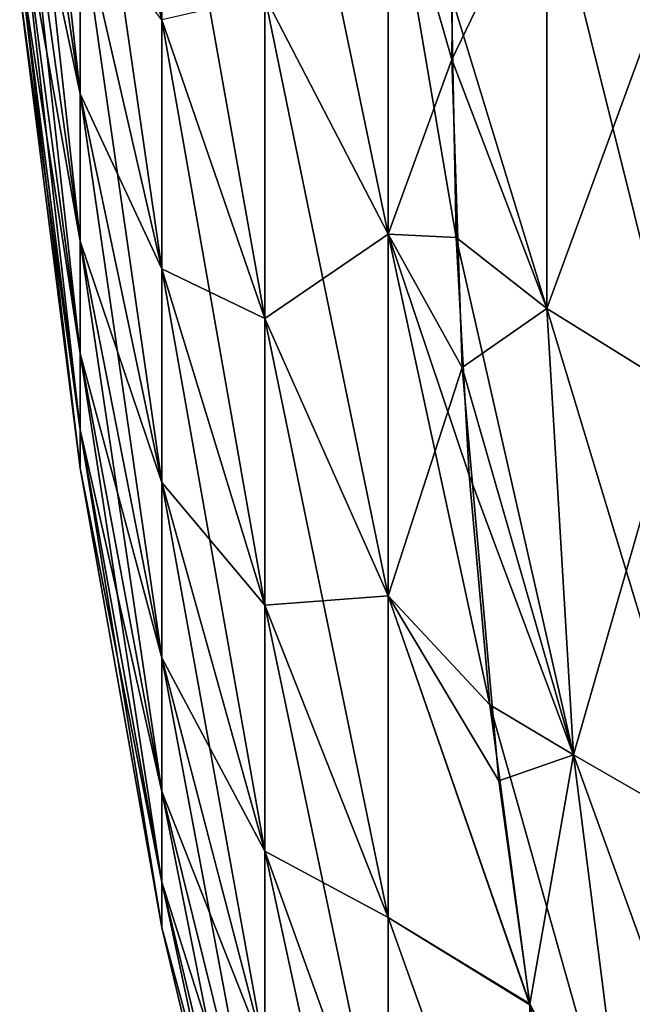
# Model space of a CAD drawing. Header units: millimetres. Extents: x -168 to 168, y -6 to 84.
# Tile 42 of 256: x -167.931 to -167.354, y 52.704 to 53.631. Entities that reach past the tile are written whole.
import ezdxf

# ---------------------------------------------------------------- set-up
doc = ezdxf.new("R2010")
doc.units = ezdxf.units.MM
doc.header["$LTSCALE"] = 65.185185
for name, color, linetype in [('695', 7, 'CONTINUOUS'), ('696', 7, 'CONTINUOUS'), ('697', 7, 'CONTINUOUS'), ('729', 7, 'CONTINUOUS'), ('730', 7, 'CONTINUOUS'), ('731', 7, 'CONTINUOUS')]:
    doc.layers.add(name, color=color, linetype=linetype)

msp = doc.modelspace()

# ---------------------------------------------------------------- linework, layer by layer
at = {"layer": '695', "linetype": 'Continuous'}
for points in [[(-167.43467, 53.77945, -108.4653), (-167.43467, 53.35924, -108.22269), (-167.52427, 53.65371, -108.19262), (-167.43467, 53.77945, -108.4653)], [(-167.31073, 53.28229, -108.36229), (-167.43467, 53.77945, -108.4653), (-167.31073, 53.69702, -108.60174), (-167.31073, 53.28229, -108.36229)], [(-167.43467, 53.35924, -108.22269), (-167.43467, 53.77945, -108.4653), (-167.31073, 53.28229, -108.36229), (-167.43467, 53.35924, -108.22269)], [(-167.52427, 53.65371, -108.19262), (-167.43467, 53.35924, -108.22269), (-167.52009, 53.42631, -108.06296), (-167.52427, 53.65371, -108.19262)], [(-167.43467, 53.35924, -108.22269), (-167.40945, 52.93855, -107.9798), (-167.52009, 53.42631, -108.06296), (-167.43467, 53.35924, -108.22269)], [(-167.52009, 53.42631, -108.06296), (-167.40945, 52.93855, -107.9798), (-167.50793, 53.20224, -107.93832), (-167.52009, 53.42631, -108.06296)], [(-167.28586, 52.86733, -108.12272), (-167.43467, 53.35924, -108.22269), (-167.31073, 53.28229, -108.36229), (-167.28586, 52.86733, -108.12272)], [(-167.40945, 52.93855, -107.9798), (-167.43467, 53.35924, -108.22269), (-167.28586, 52.86733, -108.12272), (-167.40945, 52.93855, -107.9798)], [(-167.50793, 53.20224, -107.93832), (-167.40945, 52.93855, -107.9798), (-167.48839, 52.98574, -107.82094), (-167.50793, 53.20224, -107.93832)], [(-167.40945, 52.93855, -107.9798), (-167.35624, 52.51632, -107.73603), (-167.48839, 52.98574, -107.82094), (-167.40945, 52.93855, -107.9798)], [(-167.48839, 52.98574, -107.82094), (-167.35624, 52.51632, -107.73603), (-167.4505, 52.70298, -107.67274), (-167.48839, 52.98574, -107.82094)], [(-167.35624, 52.51632, -107.73603), (-167.40945, 52.93855, -107.9798), (-167.23348, 52.45165, -107.88272), (-167.35624, 52.51632, -107.73603)], [(-167.23348, 52.45165, -107.88272), (-167.40945, 52.93855, -107.9798), (-167.28586, 52.86733, -108.12272), (-167.23348, 52.45165, -107.88272)]]:
    msp.add_3dface(points, dxfattribs=at)
at = {"layer": '696', "linetype": 'Continuous'}
for points in [[(-167.8744, 54.15066, -106.85721), (-167.79735, 53.63146, -106.9898), (-167.8744, 53.92853, -106.67345), (-167.8744, 54.15066, -106.85721)], [(-167.79735, 53.89558, -107.2083), (-167.79735, 53.63146, -106.9898), (-167.8744, 54.15066, -106.85721), (-167.79735, 53.89558, -107.2083)], [(-167.93124, 54.07769, -106.17664), (-167.8744, 53.56173, -106.23006), (-167.93124, 53.94143, -105.9891), (-167.93124, 54.07769, -106.17664)], [(-167.8744, 53.73118, -106.4633), (-167.8744, 53.56173, -106.23006), (-167.93124, 54.07769, -106.17664), (-167.8744, 53.73118, -106.4633)], [(-167.70014, 53.9868, -107.7525), (-167.58405, 53.42922, -107.85019), (-167.70014, 53.65375, -107.54114), (-167.70014, 53.9868, -107.7525)], [(-167.58405, 53.80277, -108.08725), (-167.58405, 53.42922, -107.85019), (-167.70014, 53.9868, -107.7525), (-167.58405, 53.80277, -108.08725)], [(-167.93124, 53.94143, -105.9891), (-167.8744, 53.42284, -105.97744), (-167.93124, 53.82975, -105.78596), (-167.93124, 53.94143, -105.9891)], [(-167.8744, 53.56173, -106.23006), (-167.8744, 53.42284, -105.97744), (-167.93124, 53.94143, -105.9891), (-167.8744, 53.56173, -106.23006)], [(-167.93124, 53.82975, -104.21404), (-167.8744, 53.56173, -103.76994), (-167.93124, 53.94143, -104.0109), (-167.93124, 53.82975, -104.21404)], [(-167.8744, 53.56173, -103.76994), (-167.8744, 53.73118, -103.5367), (-167.93124, 53.94143, -104.0109), (-167.8744, 53.56173, -103.76994)], [(-167.8744, 53.92853, -106.67345), (-167.79735, 53.3968, -106.73992), (-167.8744, 53.73118, -106.4633), (-167.8744, 53.92853, -106.67345)], [(-167.79735, 53.63146, -106.9898), (-167.79735, 53.3968, -106.73992), (-167.8744, 53.92853, -106.67345), (-167.79735, 53.63146, -106.9898)], [(-167.70014, 53.65375, -107.54114), (-167.70014, 53.34982, -107.28971), (-167.79735, 53.89558, -107.2083), (-167.70014, 53.65375, -107.54114)], [(-167.79735, 53.89558, -107.2083), (-167.70014, 53.34982, -107.28971), (-167.79735, 53.63146, -106.9898), (-167.79735, 53.89558, -107.2083)], [(-167.8744, 53.42284, -105.97744), (-167.8744, 53.31672, -105.70939), (-167.93124, 53.82975, -105.78596), (-167.8744, 53.42284, -105.97744)], [(-167.93124, 53.82975, -105.78596), (-167.8744, 53.31672, -105.70939), (-167.93124, 53.74442, -105.57042), (-167.93124, 53.82975, -105.78596)], [(-167.8744, 53.42284, -104.02256), (-167.8744, 53.56173, -103.76994), (-167.93124, 53.82975, -104.21404), (-167.8744, 53.42284, -104.02256)], [(-167.93124, 53.74442, -104.42958), (-167.8744, 53.42284, -104.02256), (-167.93124, 53.82975, -104.21404), (-167.93124, 53.74442, -104.42958)], [(-167.52403, 53.59403, -101.84191), (-167.52188, 53.83044, -101.70452), (-167.58405, 53.80277, -101.91275), (-167.52403, 53.59403, -101.84191)], [(-167.58405, 53.42922, -102.14981), (-167.58405, 53.80277, -101.91275), (-167.70014, 53.65375, -102.45886), (-167.58405, 53.42922, -102.14981)], [(-167.58405, 53.42922, -102.14981), (-167.52403, 53.59403, -101.84191), (-167.58405, 53.80277, -101.91275), (-167.58405, 53.42922, -102.14981)], [(-167.58405, 53.80277, -108.08725), (-167.52009, 53.42631, -108.06296), (-167.58405, 53.42922, -107.85019), (-167.58405, 53.80277, -108.08725)], [(-167.52427, 53.65371, -108.19262), (-167.52009, 53.42631, -108.06296), (-167.58405, 53.80277, -108.08725), (-167.52427, 53.65371, -108.19262)], [(-167.8744, 53.31672, -105.70939), (-167.8744, 53.24502, -105.43016), (-167.93124, 53.74442, -105.57042), (-167.8744, 53.31672, -105.70939)], [(-167.93124, 53.74442, -105.57042), (-167.8744, 53.24502, -105.43016), (-167.93124, 53.68677, -105.34589), (-167.93124, 53.74442, -105.57042)], [(-167.93124, 53.68677, -104.65411), (-167.8744, 53.31672, -104.29061), (-167.93124, 53.74442, -104.42958), (-167.93124, 53.68677, -104.65411)], [(-167.8744, 53.31672, -104.29061), (-167.8744, 53.42284, -104.02256), (-167.93124, 53.74442, -104.42958), (-167.8744, 53.31672, -104.29061)], [(-167.8744, 53.73118, -106.4633), (-167.79735, 53.19532, -106.4626), (-167.8744, 53.56173, -106.23006), (-167.8744, 53.73118, -106.4633)], [(-167.79735, 53.3968, -106.73992), (-167.79735, 53.19532, -106.4626), (-167.8744, 53.73118, -106.4633), (-167.79735, 53.3968, -106.73992)], [(-167.8744, 53.56173, -103.76994), (-167.79735, 53.3968, -103.26008), (-167.8744, 53.73118, -103.5367), (-167.8744, 53.56173, -103.76994)], [(-167.79735, 53.3968, -103.26008), (-167.79735, 53.63146, -103.0102), (-167.8744, 53.73118, -103.5367), (-167.79735, 53.3968, -103.26008)], [(-167.93124, 53.68677, -105.34589), (-167.8744, 53.20889, -105.14414), (-167.93124, 53.65771, -105.11591), (-167.93124, 53.68677, -105.34589)], [(-167.8744, 53.24502, -105.43016), (-167.8744, 53.20889, -105.14414), (-167.93124, 53.68677, -105.34589), (-167.8744, 53.24502, -105.43016)], [(-167.93124, 53.65771, -104.88409), (-167.8744, 53.24502, -104.56984), (-167.93124, 53.68677, -104.65411), (-167.93124, 53.65771, -104.88409)], [(-167.8744, 53.24502, -104.56984), (-167.8744, 53.31672, -104.29061), (-167.93124, 53.68677, -104.65411), (-167.8744, 53.24502, -104.56984)], [(-167.8744, 53.20889, -104.85586), (-167.8744, 53.24502, -104.56984), (-167.93124, 53.65771, -104.88409), (-167.8744, 53.20889, -104.85586)], [(-167.8744, 53.20889, -105.14414), (-167.8744, 53.20889, -104.85586), (-167.93124, 53.65771, -105.11591), (-167.8744, 53.20889, -105.14414)], [(-167.93124, 53.65771, -105.11591), (-167.8744, 53.20889, -104.85586), (-167.93124, 53.65771, -104.88409), (-167.93124, 53.65771, -105.11591)], [(-167.70014, 53.34982, -102.71029), (-167.70014, 53.65375, -102.45886), (-167.79735, 53.63146, -103.0102), (-167.70014, 53.34982, -102.71029)], [(-167.70014, 53.34982, -102.71029), (-167.58405, 53.42922, -102.14981), (-167.70014, 53.65375, -102.45886), (-167.70014, 53.34982, -102.71029)], [(-167.70014, 53.65375, -107.54114), (-167.58405, 53.08832, -107.56817), (-167.70014, 53.34982, -107.28971), (-167.70014, 53.65375, -107.54114)], [(-167.58405, 53.42922, -107.85019), (-167.58405, 53.08832, -107.56817), (-167.70014, 53.65375, -107.54114), (-167.58405, 53.42922, -107.85019)], [(-167.79735, 53.63146, -106.9898), (-167.70014, 53.0798, -107.00217), (-167.79735, 53.3968, -106.73992), (-167.79735, 53.63146, -106.9898)], [(-167.70014, 53.34982, -107.28971), (-167.70014, 53.0798, -107.00217), (-167.79735, 53.63146, -106.9898), (-167.70014, 53.34982, -107.28971)], [(-167.79735, 53.3968, -103.26008), (-167.70014, 53.34982, -102.71029), (-167.79735, 53.63146, -103.0102), (-167.79735, 53.3968, -103.26008)], [(-167.51443, 53.30354, -102.00573), (-167.52403, 53.59403, -101.84191), (-167.58405, 53.42922, -102.14981), (-167.51443, 53.30354, -102.00573)], [(-167.8744, 53.56173, -106.23006), (-167.79735, 53.03018, -106.16221), (-167.8744, 53.42284, -105.97744), (-167.8744, 53.56173, -106.23006)], [(-167.79735, 53.19532, -106.4626), (-167.79735, 53.03018, -106.16221), (-167.8744, 53.56173, -106.23006), (-167.79735, 53.19532, -106.4626)], [(-167.8744, 53.42284, -104.02256), (-167.79735, 53.19532, -103.5374), (-167.8744, 53.56173, -103.76994), (-167.8744, 53.42284, -104.02256)], [(-167.79735, 53.19532, -103.5374), (-167.79735, 53.3968, -103.26008), (-167.8744, 53.56173, -103.76994), (-167.79735, 53.19532, -103.5374)], [(-167.8744, 53.42284, -105.97744), (-167.79735, 52.90399, -105.84349), (-167.8744, 53.31672, -105.70939), (-167.8744, 53.42284, -105.97744)], [(-167.79735, 53.03018, -106.16221), (-167.79735, 52.90399, -105.84349), (-167.8744, 53.42284, -105.97744), (-167.79735, 53.03018, -106.16221)], [(-167.8744, 53.31672, -104.29061), (-167.79735, 53.03018, -103.83779), (-167.8744, 53.42284, -104.02256), (-167.8744, 53.31672, -104.29061)], [(-167.79735, 53.03018, -103.83779), (-167.79735, 53.19532, -103.5374), (-167.8744, 53.42284, -104.02256), (-167.79735, 53.03018, -103.83779)], [(-167.58405, 53.08832, -102.43183), (-167.58405, 53.42922, -102.14981), (-167.70014, 53.34982, -102.71029), (-167.58405, 53.08832, -102.43183)], [(-167.58405, 53.42922, -107.85019), (-167.48839, 52.98574, -107.82094), (-167.58405, 53.08832, -107.56817), (-167.58405, 53.42922, -107.85019)], [(-167.58405, 53.08832, -102.43183), (-167.51443, 53.30354, -102.00573), (-167.58405, 53.42922, -102.14981), (-167.58405, 53.08832, -102.43183)], [(-167.52009, 53.42631, -108.06296), (-167.50793, 53.20224, -107.93832), (-167.58405, 53.42922, -107.85019), (-167.52009, 53.42631, -108.06296)], [(-167.50793, 53.20224, -107.93832), (-167.48839, 52.98574, -107.82094), (-167.58405, 53.42922, -107.85019), (-167.50793, 53.20224, -107.93832)], [(-167.79735, 53.3968, -106.73992), (-167.70014, 52.84794, -106.68305), (-167.79735, 53.19532, -106.4626), (-167.79735, 53.3968, -106.73992)], [(-167.70014, 53.0798, -107.00217), (-167.70014, 52.84794, -106.68305), (-167.79735, 53.3968, -106.73992), (-167.70014, 53.0798, -107.00217)], [(-167.79735, 53.19532, -103.5374), (-167.70014, 53.0798, -102.99783), (-167.79735, 53.3968, -103.26008), (-167.79735, 53.19532, -103.5374)], [(-167.70014, 53.0798, -102.99783), (-167.70014, 53.34982, -102.71029), (-167.79735, 53.3968, -103.26008), (-167.70014, 53.0798, -102.99783)], [(-167.70014, 53.0798, -102.99783), (-167.58405, 53.08832, -102.43183), (-167.70014, 53.34982, -102.71029), (-167.70014, 53.0798, -102.99783)], [(-167.70014, 53.34982, -107.28971), (-167.58405, 52.78546, -107.24566), (-167.70014, 53.0798, -107.00217), (-167.70014, 53.34982, -107.28971)], [(-167.58405, 53.08832, -107.56817), (-167.58405, 52.78546, -107.24566), (-167.70014, 53.34982, -107.28971), (-167.58405, 53.08832, -107.56817)], [(-167.8744, 53.31672, -105.70939), (-167.79735, 52.81874, -105.51148), (-167.8744, 53.24502, -105.43016), (-167.8744, 53.31672, -105.70939)], [(-167.79735, 52.90399, -105.84349), (-167.79735, 52.81874, -105.51148), (-167.8744, 53.31672, -105.70939), (-167.79735, 52.90399, -105.84349)], [(-167.8744, 53.24502, -104.56984), (-167.79735, 52.90399, -104.15651), (-167.8744, 53.31672, -104.29061), (-167.8744, 53.24502, -104.56984)], [(-167.79735, 52.90399, -104.15651), (-167.79735, 53.03018, -103.83779), (-167.8744, 53.31672, -104.29061), (-167.79735, 52.90399, -104.15651)], [(-167.47994, 52.91399, -102.21654), (-167.51443, 53.30354, -102.00573), (-167.58405, 53.08832, -102.43183), (-167.47994, 52.91399, -102.21654)], [(-167.8744, 53.24502, -105.43016), (-167.79735, 52.77578, -105.17139), (-167.8744, 53.20889, -105.14414), (-167.8744, 53.24502, -105.43016)], [(-167.79735, 52.81874, -105.51148), (-167.79735, 52.77578, -105.17139), (-167.8744, 53.24502, -105.43016), (-167.79735, 52.81874, -105.51148)], [(-167.8744, 53.20889, -104.85586), (-167.79735, 52.81874, -104.48852), (-167.8744, 53.24502, -104.56984), (-167.8744, 53.20889, -104.85586)], [(-167.79735, 52.81874, -104.48852), (-167.79735, 52.90399, -104.15651), (-167.8744, 53.24502, -104.56984), (-167.79735, 52.81874, -104.48852)], [(-167.79735, 52.77578, -105.17139), (-167.79735, 52.77578, -104.82861), (-167.8744, 53.20889, -105.14414), (-167.79735, 52.77578, -105.17139)], [(-167.79735, 52.77578, -104.82861), (-167.79735, 52.81874, -104.48852), (-167.8744, 53.20889, -104.85586), (-167.79735, 52.77578, -104.82861)], [(-167.8744, 53.20889, -105.14414), (-167.79735, 52.77578, -104.82861), (-167.8744, 53.20889, -104.85586), (-167.8744, 53.20889, -105.14414)], [(-167.79735, 53.19532, -106.4626), (-167.70014, 52.65791, -106.33738), (-167.79735, 53.03018, -106.16221), (-167.79735, 53.19532, -106.4626)], [(-167.70014, 52.84794, -106.68305), (-167.70014, 52.65791, -106.33738), (-167.79735, 53.19532, -106.4626), (-167.70014, 52.84794, -106.68305)], [(-167.79735, 53.03018, -103.83779), (-167.70014, 52.84794, -103.31695), (-167.79735, 53.19532, -103.5374), (-167.79735, 53.03018, -103.83779)], [(-167.70014, 52.84794, -103.31695), (-167.70014, 53.0798, -102.99783), (-167.79735, 53.19532, -103.5374), (-167.70014, 52.84794, -103.31695)], [(-167.58405, 52.78546, -102.75434), (-167.58405, 53.08832, -102.43183), (-167.70014, 53.0798, -102.99783), (-167.58405, 52.78546, -102.75434)], [(-167.70014, 52.84794, -103.31695), (-167.58405, 52.78546, -102.75434), (-167.70014, 53.0798, -102.99783), (-167.70014, 52.84794, -103.31695)], [(-167.70014, 53.0798, -107.00217), (-167.58405, 52.52541, -106.88773), (-167.70014, 52.84794, -106.68305), (-167.70014, 53.0798, -107.00217)], [(-167.58405, 52.78546, -107.24566), (-167.58405, 52.52541, -106.88773), (-167.70014, 53.0798, -107.00217), (-167.58405, 52.78546, -107.24566)], [(-167.58405, 53.08832, -107.56817), (-167.4505, 52.70298, -107.67274), (-167.58405, 52.78546, -107.24566), (-167.58405, 53.08832, -107.56817)], [(-167.48839, 52.98574, -107.82094), (-167.4505, 52.70298, -107.67274), (-167.58405, 53.08832, -107.56817), (-167.48839, 52.98574, -107.82094)], [(-167.58405, 52.78546, -102.75434), (-167.45074, 52.70402, -102.32697), (-167.58405, 53.08832, -102.43183), (-167.58405, 52.78546, -102.75434)], [(-167.45074, 52.70402, -102.32697), (-167.47994, 52.91399, -102.21654), (-167.58405, 53.08832, -102.43183), (-167.45074, 52.70402, -102.32697)], [(-167.70014, 52.65791, -106.33738), (-167.70014, 52.51271, -105.97063), (-167.79735, 53.03018, -106.16221), (-167.70014, 52.65791, -106.33738)], [(-167.79735, 53.03018, -106.16221), (-167.70014, 52.51271, -105.97063), (-167.79735, 52.90399, -105.84349), (-167.79735, 53.03018, -106.16221)], [(-167.79735, 52.90399, -104.15651), (-167.70014, 52.65791, -103.66262), (-167.79735, 53.03018, -103.83779), (-167.79735, 52.90399, -104.15651)], [(-167.70014, 52.65791, -103.66262), (-167.70014, 52.84794, -103.31695), (-167.79735, 53.03018, -103.83779), (-167.70014, 52.65791, -103.66262)], [(-167.70014, 52.51271, -105.97063), (-167.70014, 52.41461, -105.58857), (-167.79735, 52.90399, -105.84349), (-167.70014, 52.51271, -105.97063)], [(-167.79735, 52.90399, -105.84349), (-167.70014, 52.41461, -105.58857), (-167.79735, 52.81874, -105.51148), (-167.79735, 52.90399, -105.84349)], [(-167.79735, 52.81874, -104.48852), (-167.70014, 52.51271, -104.02937), (-167.79735, 52.90399, -104.15651), (-167.79735, 52.81874, -104.48852)], [(-167.70014, 52.51271, -104.02937), (-167.70014, 52.65791, -103.66262), (-167.79735, 52.90399, -104.15651), (-167.70014, 52.51271, -104.02937)], [(-167.70014, 52.84794, -106.68305), (-167.58405, 52.31227, -106.50003), (-167.70014, 52.65791, -106.33738), (-167.70014, 52.84794, -106.68305)], [(-167.70014, 52.65791, -103.66262), (-167.58405, 52.52541, -103.11227), (-167.70014, 52.84794, -103.31695), (-167.70014, 52.65791, -103.66262)], [(-167.58405, 52.52541, -103.11227), (-167.58405, 52.78546, -102.75434), (-167.70014, 52.84794, -103.31695), (-167.58405, 52.52541, -103.11227)], [(-167.58405, 52.52541, -106.88773), (-167.58405, 52.31227, -106.50003), (-167.70014, 52.84794, -106.68305), (-167.58405, 52.52541, -106.88773)], [(-167.70014, 52.41461, -105.58857), (-167.70014, 52.36517, -105.19723), (-167.79735, 52.81874, -105.51148), (-167.70014, 52.41461, -105.58857)], [(-167.79735, 52.77578, -104.82861), (-167.70014, 52.41461, -104.41143), (-167.79735, 52.81874, -104.48852), (-167.79735, 52.77578, -104.82861)], [(-167.70014, 52.41461, -104.41143), (-167.70014, 52.51271, -104.02937), (-167.79735, 52.81874, -104.48852), (-167.70014, 52.41461, -104.41143)], [(-167.79735, 52.81874, -105.51148), (-167.70014, 52.36517, -105.19723), (-167.79735, 52.77578, -105.17139), (-167.79735, 52.81874, -105.51148)], [(-167.58405, 52.52541, -103.11227), (-167.45047, 52.41174, -102.66977), (-167.58405, 52.78546, -102.75434), (-167.58405, 52.52541, -103.11227)], [(-167.58405, 52.78546, -107.24566), (-167.45047, 52.41185, -107.33038), (-167.58405, 52.52541, -106.88773), (-167.58405, 52.78546, -107.24566)], [(-167.4505, 52.70298, -107.67274), (-167.45047, 52.41185, -107.33038), (-167.58405, 52.78546, -107.24566), (-167.4505, 52.70298, -107.67274)], [(-167.45047, 52.41174, -102.66977), (-167.45074, 52.70402, -102.32697), (-167.58405, 52.78546, -102.75434), (-167.45047, 52.41174, -102.66977)], [(-167.70014, 52.36517, -105.19723), (-167.70014, 52.36517, -104.80277), (-167.79735, 52.77578, -105.17139), (-167.70014, 52.36517, -105.19723)], [(-167.79735, 52.77578, -105.17139), (-167.70014, 52.36517, -104.80277), (-167.79735, 52.77578, -104.82861), (-167.79735, 52.77578, -105.17139)], [(-167.70014, 52.36517, -104.80277), (-167.70014, 52.41461, -104.41143), (-167.79735, 52.77578, -104.82861), (-167.70014, 52.36517, -104.80277)], [(-167.45074, 52.70402, -102.32697), (-167.45047, 52.41174, -102.66977), (-167.42272, 52.54572, -102.40665), (-167.45074, 52.70402, -102.32697)]]:
    msp.add_3dface(points, dxfattribs=at)
at = {"layer": '697', "linetype": 'Continuous'}
for points in [[(-167.52188, 53.83044, -101.70452), (-167.52403, 53.59403, -101.84191), (-167.43468, 53.77945, -101.53472), (-167.52188, 53.83044, -101.70452)], [(-167.52403, 53.59403, -101.84191), (-167.43468, 53.35924, -101.77733), (-167.43468, 53.77945, -101.53472), (-167.52403, 53.59403, -101.84191)], [(-167.43468, 53.35924, -101.77733), (-167.31074, 53.69702, -101.39827), (-167.43468, 53.77945, -101.53472), (-167.43468, 53.35924, -101.77733)], [(-167.31074, 53.28229, -101.63772), (-167.31074, 53.69702, -101.39827), (-167.43468, 53.35924, -101.77733), (-167.31074, 53.28229, -101.63772)], [(-167.52403, 53.59403, -101.84191), (-167.51443, 53.30354, -102.00573), (-167.43468, 53.35924, -101.77733), (-167.52403, 53.59403, -101.84191)], [(-167.51443, 53.30354, -102.00573), (-167.40946, 52.93856, -102.02021), (-167.43468, 53.35924, -101.77733), (-167.51443, 53.30354, -102.00573)], [(-167.40946, 52.93856, -102.02021), (-167.31074, 53.28229, -101.63772), (-167.43468, 53.35924, -101.77733), (-167.40946, 52.93856, -102.02021)], [(-167.51443, 53.30354, -102.00573), (-167.47994, 52.91399, -102.21654), (-167.40946, 52.93856, -102.02021), (-167.51443, 53.30354, -102.00573)], [(-167.28587, 52.86734, -101.87729), (-167.31074, 53.28229, -101.63772), (-167.40946, 52.93856, -102.02021), (-167.28587, 52.86734, -101.87729)], [(-167.47994, 52.91399, -102.21654), (-167.45074, 52.70402, -102.32697), (-167.40946, 52.93856, -102.02021), (-167.47994, 52.91399, -102.21654)], [(-167.45074, 52.70402, -102.32697), (-167.35624, 52.51633, -102.26398), (-167.40946, 52.93856, -102.02021), (-167.45074, 52.70402, -102.32697)], [(-167.35624, 52.51633, -102.26398), (-167.28587, 52.86734, -101.87729), (-167.40946, 52.93856, -102.02021), (-167.35624, 52.51633, -102.26398)], [(-167.23348, 52.45165, -102.11729), (-167.28587, 52.86734, -101.87729), (-167.35624, 52.51633, -102.26398), (-167.23348, 52.45165, -102.11729)], [(-167.45074, 52.70402, -102.32697), (-167.42272, 52.54572, -102.40665), (-167.35624, 52.51633, -102.26398), (-167.45074, 52.70402, -102.32697)]]:
    msp.add_3dface(points, dxfattribs=at)
at = {"layer": '729', "linetype": 'Continuous'}
for points in [[(-167.43467, 53.77945, 101.5347), (-167.43467, 53.35924, 101.77731), (-167.52427, 53.65371, 101.80738), (-167.43467, 53.77945, 101.5347)], [(-167.31073, 53.28229, 101.63771), (-167.43467, 53.77945, 101.5347), (-167.31073, 53.69702, 101.39826), (-167.31073, 53.28229, 101.63771)], [(-167.43467, 53.35924, 101.77731), (-167.43467, 53.77945, 101.5347), (-167.31073, 53.28229, 101.63771), (-167.43467, 53.35924, 101.77731)], [(-167.52427, 53.65371, 101.80738), (-167.43467, 53.35924, 101.77731), (-167.52009, 53.42631, 101.93704), (-167.52427, 53.65371, 101.80738)], [(-167.43467, 53.35924, 101.77731), (-167.40945, 52.93855, 102.0202), (-167.52009, 53.42631, 101.93704), (-167.43467, 53.35924, 101.77731)], [(-167.52009, 53.42631, 101.93704), (-167.40945, 52.93855, 102.0202), (-167.50793, 53.20224, 102.06168), (-167.52009, 53.42631, 101.93704)], [(-167.28586, 52.86733, 101.87728), (-167.43467, 53.35924, 101.77731), (-167.31073, 53.28229, 101.63771), (-167.28586, 52.86733, 101.87728)], [(-167.40945, 52.93855, 102.0202), (-167.43467, 53.35924, 101.77731), (-167.28586, 52.86733, 101.87728), (-167.40945, 52.93855, 102.0202)], [(-167.50793, 53.20224, 102.06168), (-167.40945, 52.93855, 102.0202), (-167.48839, 52.98574, 102.17906), (-167.50793, 53.20224, 102.06168)], [(-167.40945, 52.93855, 102.0202), (-167.35624, 52.51632, 102.26397), (-167.48839, 52.98574, 102.17906), (-167.40945, 52.93855, 102.0202)], [(-167.48839, 52.98574, 102.17906), (-167.35624, 52.51632, 102.26397), (-167.4505, 52.70298, 102.32726), (-167.48839, 52.98574, 102.17906)], [(-167.35624, 52.51632, 102.26397), (-167.40945, 52.93855, 102.0202), (-167.23348, 52.45165, 102.11728), (-167.35624, 52.51632, 102.26397)], [(-167.23348, 52.45165, 102.11728), (-167.40945, 52.93855, 102.0202), (-167.28586, 52.86733, 101.87728), (-167.23348, 52.45165, 102.11728)]]:
    msp.add_3dface(points, dxfattribs=at)
at = {"layer": '730', "linetype": 'Continuous'}
for points in [[(-167.8744, 54.15066, 103.14279), (-167.79735, 53.63146, 103.0102), (-167.8744, 53.92853, 103.32655), (-167.8744, 54.15066, 103.14279)], [(-167.79735, 53.89558, 102.7917), (-167.79735, 53.63146, 103.0102), (-167.8744, 54.15066, 103.14279), (-167.79735, 53.89558, 102.7917)], [(-167.93124, 54.07769, 103.82336), (-167.8744, 53.56173, 103.76994), (-167.93124, 53.94143, 104.0109), (-167.93124, 54.07769, 103.82336)], [(-167.8744, 53.73118, 103.5367), (-167.8744, 53.56173, 103.76994), (-167.93124, 54.07769, 103.82336), (-167.8744, 53.73118, 103.5367)], [(-167.70014, 53.9868, 102.2475), (-167.58405, 53.42922, 102.14981), (-167.70014, 53.65375, 102.45886), (-167.70014, 53.9868, 102.2475)], [(-167.58405, 53.80277, 101.91275), (-167.58405, 53.42922, 102.14981), (-167.70014, 53.9868, 102.2475), (-167.58405, 53.80277, 101.91275)], [(-167.93124, 53.94143, 104.0109), (-167.8744, 53.42284, 104.02256), (-167.93124, 53.82975, 104.21404), (-167.93124, 53.94143, 104.0109)], [(-167.8744, 53.56173, 103.76994), (-167.8744, 53.42284, 104.02256), (-167.93124, 53.94143, 104.0109), (-167.8744, 53.56173, 103.76994)], [(-167.93124, 53.82975, 105.78596), (-167.8744, 53.56173, 106.23006), (-167.93124, 53.94143, 105.9891), (-167.93124, 53.82975, 105.78596)], [(-167.8744, 53.56173, 106.23006), (-167.8744, 53.73118, 106.4633), (-167.93124, 53.94143, 105.9891), (-167.8744, 53.56173, 106.23006)], [(-167.8744, 53.92853, 103.32655), (-167.79735, 53.3968, 103.26008), (-167.8744, 53.73118, 103.5367), (-167.8744, 53.92853, 103.32655)], [(-167.79735, 53.63146, 103.0102), (-167.79735, 53.3968, 103.26008), (-167.8744, 53.92853, 103.32655), (-167.79735, 53.63146, 103.0102)], [(-167.70014, 53.65375, 102.45886), (-167.70014, 53.34982, 102.71029), (-167.79735, 53.89558, 102.7917), (-167.70014, 53.65375, 102.45886)], [(-167.79735, 53.89558, 102.7917), (-167.70014, 53.34982, 102.71029), (-167.79735, 53.63146, 103.0102), (-167.79735, 53.89558, 102.7917)], [(-167.8744, 53.42284, 104.02256), (-167.8744, 53.31672, 104.29061), (-167.93124, 53.82975, 104.21404), (-167.8744, 53.42284, 104.02256)], [(-167.93124, 53.82975, 104.21404), (-167.8744, 53.31672, 104.29061), (-167.93124, 53.74442, 104.42958), (-167.93124, 53.82975, 104.21404)], [(-167.8744, 53.42284, 105.97744), (-167.8744, 53.56173, 106.23006), (-167.93124, 53.82975, 105.78596), (-167.8744, 53.42284, 105.97744)], [(-167.93124, 53.74442, 105.57042), (-167.8744, 53.42284, 105.97744), (-167.93124, 53.82975, 105.78596), (-167.93124, 53.74442, 105.57042)], [(-167.52403, 53.59403, 108.15809), (-167.52188, 53.83044, 108.29548), (-167.58405, 53.80277, 108.08725), (-167.52403, 53.59403, 108.15809)], [(-167.58405, 53.42922, 107.85019), (-167.58405, 53.80277, 108.08725), (-167.70014, 53.65375, 107.54114), (-167.58405, 53.42922, 107.85019)], [(-167.58405, 53.42922, 107.85019), (-167.52403, 53.59403, 108.15809), (-167.58405, 53.80277, 108.08725), (-167.58405, 53.42922, 107.85019)], [(-167.58405, 53.80277, 101.91275), (-167.52009, 53.42631, 101.93704), (-167.58405, 53.42922, 102.14981), (-167.58405, 53.80277, 101.91275)], [(-167.52427, 53.65371, 101.80738), (-167.52009, 53.42631, 101.93704), (-167.58405, 53.80277, 101.91275), (-167.52427, 53.65371, 101.80738)], [(-167.8744, 53.31672, 104.29061), (-167.8744, 53.24502, 104.56984), (-167.93124, 53.74442, 104.42958), (-167.8744, 53.31672, 104.29061)], [(-167.93124, 53.74442, 104.42958), (-167.8744, 53.24502, 104.56984), (-167.93124, 53.68677, 104.65411), (-167.93124, 53.74442, 104.42958)], [(-167.93124, 53.68677, 105.34589), (-167.8744, 53.31672, 105.70939), (-167.93124, 53.74442, 105.57042), (-167.93124, 53.68677, 105.34589)], [(-167.8744, 53.31672, 105.70939), (-167.8744, 53.42284, 105.97744), (-167.93124, 53.74442, 105.57042), (-167.8744, 53.31672, 105.70939)], [(-167.8744, 53.73118, 103.5367), (-167.79735, 53.19532, 103.5374), (-167.8744, 53.56173, 103.76994), (-167.8744, 53.73118, 103.5367)], [(-167.79735, 53.3968, 103.26008), (-167.79735, 53.19532, 103.5374), (-167.8744, 53.73118, 103.5367), (-167.79735, 53.3968, 103.26008)], [(-167.8744, 53.56173, 106.23006), (-167.79735, 53.3968, 106.73992), (-167.8744, 53.73118, 106.4633), (-167.8744, 53.56173, 106.23006)], [(-167.79735, 53.3968, 106.73992), (-167.79735, 53.63146, 106.9898), (-167.8744, 53.73118, 106.4633), (-167.79735, 53.3968, 106.73992)], [(-167.93124, 53.68677, 104.65411), (-167.8744, 53.20889, 104.85586), (-167.93124, 53.65771, 104.88409), (-167.93124, 53.68677, 104.65411)], [(-167.8744, 53.24502, 104.56984), (-167.8744, 53.20889, 104.85586), (-167.93124, 53.68677, 104.65411), (-167.8744, 53.24502, 104.56984)], [(-167.93124, 53.65771, 105.11591), (-167.8744, 53.24502, 105.43016), (-167.93124, 53.68677, 105.34589), (-167.93124, 53.65771, 105.11591)], [(-167.8744, 53.24502, 105.43016), (-167.8744, 53.31672, 105.70939), (-167.93124, 53.68677, 105.34589), (-167.8744, 53.24502, 105.43016)], [(-167.8744, 53.20889, 105.14414), (-167.8744, 53.24502, 105.43016), (-167.93124, 53.65771, 105.11591), (-167.8744, 53.20889, 105.14414)], [(-167.8744, 53.20889, 104.85586), (-167.8744, 53.20889, 105.14414), (-167.93124, 53.65771, 104.88409), (-167.8744, 53.20889, 104.85586)], [(-167.93124, 53.65771, 104.88409), (-167.8744, 53.20889, 105.14414), (-167.93124, 53.65771, 105.11591), (-167.93124, 53.65771, 104.88409)], [(-167.70014, 53.34982, 107.28971), (-167.70014, 53.65375, 107.54114), (-167.79735, 53.63146, 106.9898), (-167.70014, 53.34982, 107.28971)], [(-167.70014, 53.34982, 107.28971), (-167.58405, 53.42922, 107.85019), (-167.70014, 53.65375, 107.54114), (-167.70014, 53.34982, 107.28971)], [(-167.70014, 53.65375, 102.45886), (-167.58405, 53.08832, 102.43183), (-167.70014, 53.34982, 102.71029), (-167.70014, 53.65375, 102.45886)], [(-167.58405, 53.42922, 102.14981), (-167.58405, 53.08832, 102.43183), (-167.70014, 53.65375, 102.45886), (-167.58405, 53.42922, 102.14981)], [(-167.79735, 53.63146, 103.0102), (-167.70014, 53.0798, 102.99783), (-167.79735, 53.3968, 103.26008), (-167.79735, 53.63146, 103.0102)], [(-167.70014, 53.34982, 102.71029), (-167.70014, 53.0798, 102.99783), (-167.79735, 53.63146, 103.0102), (-167.70014, 53.34982, 102.71029)], [(-167.79735, 53.3968, 106.73992), (-167.70014, 53.34982, 107.28971), (-167.79735, 53.63146, 106.9898), (-167.79735, 53.3968, 106.73992)], [(-167.51443, 53.30354, 107.99427), (-167.52403, 53.59403, 108.15809), (-167.58405, 53.42922, 107.85019), (-167.51443, 53.30354, 107.99427)], [(-167.8744, 53.56173, 103.76994), (-167.79735, 53.03018, 103.83779), (-167.8744, 53.42284, 104.02256), (-167.8744, 53.56173, 103.76994)], [(-167.79735, 53.19532, 103.5374), (-167.79735, 53.03018, 103.83779), (-167.8744, 53.56173, 103.76994), (-167.79735, 53.19532, 103.5374)], [(-167.8744, 53.42284, 105.97744), (-167.79735, 53.19532, 106.4626), (-167.8744, 53.56173, 106.23006), (-167.8744, 53.42284, 105.97744)], [(-167.79735, 53.19532, 106.4626), (-167.79735, 53.3968, 106.73992), (-167.8744, 53.56173, 106.23006), (-167.79735, 53.19532, 106.4626)], [(-167.8744, 53.42284, 104.02256), (-167.79735, 52.90399, 104.15651), (-167.8744, 53.31672, 104.29061), (-167.8744, 53.42284, 104.02256)], [(-167.79735, 53.03018, 103.83779), (-167.79735, 52.90399, 104.15651), (-167.8744, 53.42284, 104.02256), (-167.79735, 53.03018, 103.83779)], [(-167.8744, 53.31672, 105.70939), (-167.79735, 53.03018, 106.16221), (-167.8744, 53.42284, 105.97744), (-167.8744, 53.31672, 105.70939)], [(-167.79735, 53.03018, 106.16221), (-167.79735, 53.19532, 106.4626), (-167.8744, 53.42284, 105.97744), (-167.79735, 53.03018, 106.16221)], [(-167.58405, 53.08832, 107.56817), (-167.58405, 53.42922, 107.85019), (-167.70014, 53.34982, 107.28971), (-167.58405, 53.08832, 107.56817)], [(-167.58405, 53.42922, 102.14981), (-167.48839, 52.98574, 102.17906), (-167.58405, 53.08832, 102.43183), (-167.58405, 53.42922, 102.14981)], [(-167.58405, 53.08832, 107.56817), (-167.51443, 53.30354, 107.99427), (-167.58405, 53.42922, 107.85019), (-167.58405, 53.08832, 107.56817)], [(-167.52009, 53.42631, 101.93704), (-167.50793, 53.20224, 102.06168), (-167.58405, 53.42922, 102.14981), (-167.52009, 53.42631, 101.93704)], [(-167.50793, 53.20224, 102.06168), (-167.48839, 52.98574, 102.17906), (-167.58405, 53.42922, 102.14981), (-167.50793, 53.20224, 102.06168)], [(-167.79735, 53.3968, 103.26008), (-167.70014, 52.84794, 103.31695), (-167.79735, 53.19532, 103.5374), (-167.79735, 53.3968, 103.26008)], [(-167.70014, 53.0798, 102.99783), (-167.70014, 52.84794, 103.31695), (-167.79735, 53.3968, 103.26008), (-167.70014, 53.0798, 102.99783)], [(-167.79735, 53.19532, 106.4626), (-167.70014, 53.0798, 107.00217), (-167.79735, 53.3968, 106.73992), (-167.79735, 53.19532, 106.4626)], [(-167.70014, 53.0798, 107.00217), (-167.70014, 53.34982, 107.28971), (-167.79735, 53.3968, 106.73992), (-167.70014, 53.0798, 107.00217)], [(-167.70014, 53.0798, 107.00217), (-167.58405, 53.08832, 107.56817), (-167.70014, 53.34982, 107.28971), (-167.70014, 53.0798, 107.00217)], [(-167.70014, 53.34982, 102.71029), (-167.58405, 52.78546, 102.75434), (-167.70014, 53.0798, 102.99783), (-167.70014, 53.34982, 102.71029)], [(-167.58405, 53.08832, 102.43183), (-167.58405, 52.78546, 102.75434), (-167.70014, 53.34982, 102.71029), (-167.58405, 53.08832, 102.43183)], [(-167.8744, 53.31672, 104.29061), (-167.79735, 52.81874, 104.48852), (-167.8744, 53.24502, 104.56984), (-167.8744, 53.31672, 104.29061)], [(-167.79735, 52.90399, 104.15651), (-167.79735, 52.81874, 104.48852), (-167.8744, 53.31672, 104.29061), (-167.79735, 52.90399, 104.15651)], [(-167.8744, 53.24502, 105.43016), (-167.79735, 52.90399, 105.84349), (-167.8744, 53.31672, 105.70939), (-167.8744, 53.24502, 105.43016)], [(-167.79735, 52.90399, 105.84349), (-167.79735, 53.03018, 106.16221), (-167.8744, 53.31672, 105.70939), (-167.79735, 52.90399, 105.84349)], [(-167.47994, 52.91399, 107.78346), (-167.51443, 53.30354, 107.99427), (-167.58405, 53.08832, 107.56817), (-167.47994, 52.91399, 107.78346)], [(-167.8744, 53.24502, 104.56984), (-167.79735, 52.77578, 104.82861), (-167.8744, 53.20889, 104.85586), (-167.8744, 53.24502, 104.56984)], [(-167.79735, 52.81874, 104.48852), (-167.79735, 52.77578, 104.82861), (-167.8744, 53.24502, 104.56984), (-167.79735, 52.81874, 104.48852)], [(-167.8744, 53.20889, 105.14414), (-167.79735, 52.81874, 105.51148), (-167.8744, 53.24502, 105.43016), (-167.8744, 53.20889, 105.14414)], [(-167.79735, 52.81874, 105.51148), (-167.79735, 52.90399, 105.84349), (-167.8744, 53.24502, 105.43016), (-167.79735, 52.81874, 105.51148)], [(-167.79735, 52.77578, 104.82861), (-167.79735, 52.77578, 105.17139), (-167.8744, 53.20889, 104.85586), (-167.79735, 52.77578, 104.82861)], [(-167.79735, 52.77578, 105.17139), (-167.79735, 52.81874, 105.51148), (-167.8744, 53.20889, 105.14414), (-167.79735, 52.77578, 105.17139)], [(-167.8744, 53.20889, 104.85586), (-167.79735, 52.77578, 105.17139), (-167.8744, 53.20889, 105.14414), (-167.8744, 53.20889, 104.85586)], [(-167.79735, 53.19532, 103.5374), (-167.70014, 52.65791, 103.66262), (-167.79735, 53.03018, 103.83779), (-167.79735, 53.19532, 103.5374)], [(-167.70014, 52.84794, 103.31695), (-167.70014, 52.65791, 103.66262), (-167.79735, 53.19532, 103.5374), (-167.70014, 52.84794, 103.31695)], [(-167.79735, 53.03018, 106.16221), (-167.70014, 52.84794, 106.68305), (-167.79735, 53.19532, 106.4626), (-167.79735, 53.03018, 106.16221)], [(-167.70014, 52.84794, 106.68305), (-167.70014, 53.0798, 107.00217), (-167.79735, 53.19532, 106.4626), (-167.70014, 52.84794, 106.68305)], [(-167.58405, 52.78546, 107.24566), (-167.58405, 53.08832, 107.56817), (-167.70014, 53.0798, 107.00217), (-167.58405, 52.78546, 107.24566)], [(-167.70014, 52.84794, 106.68305), (-167.58405, 52.78546, 107.24566), (-167.70014, 53.0798, 107.00217), (-167.70014, 52.84794, 106.68305)], [(-167.70014, 53.0798, 102.99783), (-167.58405, 52.52541, 103.11227), (-167.70014, 52.84794, 103.31695), (-167.70014, 53.0798, 102.99783)], [(-167.58405, 52.78546, 102.75434), (-167.58405, 52.52541, 103.11227), (-167.70014, 53.0798, 102.99783), (-167.58405, 52.78546, 102.75434)], [(-167.58405, 53.08832, 102.43183), (-167.4505, 52.70298, 102.32726), (-167.58405, 52.78546, 102.75434), (-167.58405, 53.08832, 102.43183)], [(-167.48839, 52.98574, 102.17906), (-167.4505, 52.70298, 102.32726), (-167.58405, 53.08832, 102.43183), (-167.48839, 52.98574, 102.17906)], [(-167.58405, 52.78546, 107.24566), (-167.45074, 52.70402, 107.67303), (-167.58405, 53.08832, 107.56817), (-167.58405, 52.78546, 107.24566)], [(-167.45074, 52.70402, 107.67303), (-167.47994, 52.91399, 107.78346), (-167.58405, 53.08832, 107.56817), (-167.45074, 52.70402, 107.67303)], [(-167.70014, 52.65791, 103.66262), (-167.70014, 52.51271, 104.02937), (-167.79735, 53.03018, 103.83779), (-167.70014, 52.65791, 103.66262)], [(-167.79735, 53.03018, 103.83779), (-167.70014, 52.51271, 104.02937), (-167.79735, 52.90399, 104.15651), (-167.79735, 53.03018, 103.83779)], [(-167.79735, 52.90399, 105.84349), (-167.70014, 52.65791, 106.33738), (-167.79735, 53.03018, 106.16221), (-167.79735, 52.90399, 105.84349)], [(-167.70014, 52.65791, 106.33738), (-167.70014, 52.84794, 106.68305), (-167.79735, 53.03018, 106.16221), (-167.70014, 52.65791, 106.33738)], [(-167.70014, 52.51271, 104.02937), (-167.70014, 52.41461, 104.41143), (-167.79735, 52.90399, 104.15651), (-167.70014, 52.51271, 104.02937)], [(-167.79735, 52.90399, 104.15651), (-167.70014, 52.41461, 104.41143), (-167.79735, 52.81874, 104.48852), (-167.79735, 52.90399, 104.15651)], [(-167.79735, 52.81874, 105.51148), (-167.70014, 52.51271, 105.97063), (-167.79735, 52.90399, 105.84349), (-167.79735, 52.81874, 105.51148)], [(-167.70014, 52.51271, 105.97063), (-167.70014, 52.65791, 106.33738), (-167.79735, 52.90399, 105.84349), (-167.70014, 52.51271, 105.97063)], [(-167.70014, 52.84794, 103.31695), (-167.58405, 52.31227, 103.49997), (-167.70014, 52.65791, 103.66262), (-167.70014, 52.84794, 103.31695)], [(-167.70014, 52.65791, 106.33738), (-167.58405, 52.52541, 106.88773), (-167.70014, 52.84794, 106.68305), (-167.70014, 52.65791, 106.33738)], [(-167.58405, 52.52541, 106.88773), (-167.58405, 52.78546, 107.24566), (-167.70014, 52.84794, 106.68305), (-167.58405, 52.52541, 106.88773)], [(-167.58405, 52.52541, 103.11227), (-167.58405, 52.31227, 103.49997), (-167.70014, 52.84794, 103.31695), (-167.58405, 52.52541, 103.11227)], [(-167.70014, 52.41461, 104.41143), (-167.70014, 52.36517, 104.80277), (-167.79735, 52.81874, 104.48852), (-167.70014, 52.41461, 104.41143)], [(-167.79735, 52.77578, 105.17139), (-167.70014, 52.41461, 105.58857), (-167.79735, 52.81874, 105.51148), (-167.79735, 52.77578, 105.17139)], [(-167.70014, 52.41461, 105.58857), (-167.70014, 52.51271, 105.97063), (-167.79735, 52.81874, 105.51148), (-167.70014, 52.41461, 105.58857)], [(-167.79735, 52.81874, 104.48852), (-167.70014, 52.36517, 104.80277), (-167.79735, 52.77578, 104.82861), (-167.79735, 52.81874, 104.48852)], [(-167.58405, 52.52541, 106.88773), (-167.45047, 52.41174, 107.33023), (-167.58405, 52.78546, 107.24566), (-167.58405, 52.52541, 106.88773)], [(-167.58405, 52.78546, 102.75434), (-167.45047, 52.41185, 102.66962), (-167.58405, 52.52541, 103.11227), (-167.58405, 52.78546, 102.75434)], [(-167.4505, 52.70298, 102.32726), (-167.45047, 52.41185, 102.66962), (-167.58405, 52.78546, 102.75434), (-167.4505, 52.70298, 102.32726)], [(-167.45047, 52.41174, 107.33023), (-167.45074, 52.70402, 107.67303), (-167.58405, 52.78546, 107.24566), (-167.45047, 52.41174, 107.33023)], [(-167.70014, 52.36517, 104.80277), (-167.70014, 52.36517, 105.19723), (-167.79735, 52.77578, 104.82861), (-167.70014, 52.36517, 104.80277)], [(-167.79735, 52.77578, 104.82861), (-167.70014, 52.36517, 105.19723), (-167.79735, 52.77578, 105.17139), (-167.79735, 52.77578, 104.82861)], [(-167.70014, 52.36517, 105.19723), (-167.70014, 52.41461, 105.58857), (-167.79735, 52.77578, 105.17139), (-167.70014, 52.36517, 105.19723)], [(-167.45074, 52.70402, 107.67303), (-167.45047, 52.41174, 107.33023), (-167.42272, 52.54572, 107.59335), (-167.45074, 52.70402, 107.67303)]]:
    msp.add_3dface(points, dxfattribs=at)
at = {"layer": '731', "linetype": 'Continuous'}
for points in [[(-167.52188, 53.83044, 108.29548), (-167.52403, 53.59403, 108.15809), (-167.43468, 53.77945, 108.46528), (-167.52188, 53.83044, 108.29548)], [(-167.52403, 53.59403, 108.15809), (-167.43468, 53.35924, 108.22267), (-167.43468, 53.77945, 108.46528), (-167.52403, 53.59403, 108.15809)], [(-167.43468, 53.35924, 108.22267), (-167.31074, 53.69702, 108.60173), (-167.43468, 53.77945, 108.46528), (-167.43468, 53.35924, 108.22267)], [(-167.31074, 53.28229, 108.36228), (-167.31074, 53.69702, 108.60173), (-167.43468, 53.35924, 108.22267), (-167.31074, 53.28229, 108.36228)], [(-167.52403, 53.59403, 108.15809), (-167.51443, 53.30354, 107.99427), (-167.43468, 53.35924, 108.22267), (-167.52403, 53.59403, 108.15809)], [(-167.51443, 53.30354, 107.99427), (-167.40946, 52.93856, 107.97979), (-167.43468, 53.35924, 108.22267), (-167.51443, 53.30354, 107.99427)], [(-167.40946, 52.93856, 107.97979), (-167.31074, 53.28229, 108.36228), (-167.43468, 53.35924, 108.22267), (-167.40946, 52.93856, 107.97979)], [(-167.51443, 53.30354, 107.99427), (-167.47994, 52.91399, 107.78346), (-167.40946, 52.93856, 107.97979), (-167.51443, 53.30354, 107.99427)], [(-167.28587, 52.86734, 108.12271), (-167.31074, 53.28229, 108.36228), (-167.40946, 52.93856, 107.97979), (-167.28587, 52.86734, 108.12271)], [(-167.47994, 52.91399, 107.78346), (-167.45074, 52.70402, 107.67303), (-167.40946, 52.93856, 107.97979), (-167.47994, 52.91399, 107.78346)], [(-167.45074, 52.70402, 107.67303), (-167.35624, 52.51633, 107.73602), (-167.40946, 52.93856, 107.97979), (-167.45074, 52.70402, 107.67303)], [(-167.35624, 52.51633, 107.73602), (-167.28587, 52.86734, 108.12271), (-167.40946, 52.93856, 107.97979), (-167.35624, 52.51633, 107.73602)], [(-167.23348, 52.45165, 107.88271), (-167.28587, 52.86734, 108.12271), (-167.35624, 52.51633, 107.73602), (-167.23348, 52.45165, 107.88271)], [(-167.45074, 52.70402, 107.67303), (-167.42272, 52.54572, 107.59335), (-167.35624, 52.51633, 107.73602), (-167.45074, 52.70402, 107.67303)]]:
    msp.add_3dface(points, dxfattribs=at)

doc.saveas('drawing.dxf')
